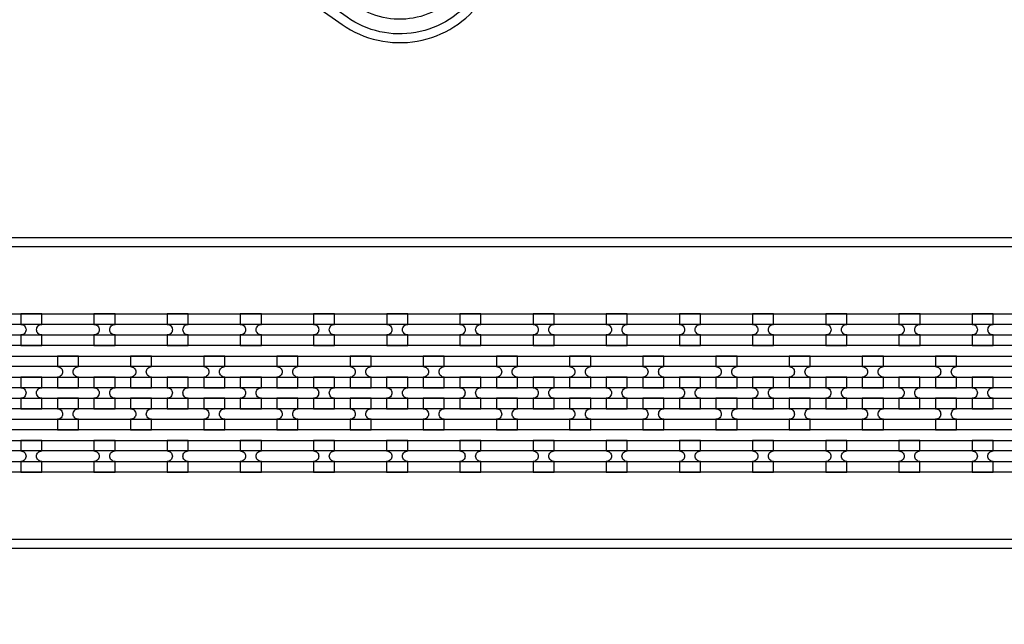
# Model space of a CAD drawing. Extents: x -63500 to 63500, y -63500 to 63500.
# Tile 117 of 256: x -11865 to -8501, y -9920 to -7855. Entities that reach past the tile are written whole.
import ezdxf

# ---------------------------------------------------------------- set-up
doc = ezdxf.new("R2010")
doc.units = 13
doc.header["$MEASUREMENT"] = 0
for name, color, linetype in [('1_Metal', 2, 'Continuous'), ('2_Electrodes', 5, 'Continuous'), ('3_Outline', 4, 'Continuous')]:
    doc.layers.add(name, color=color, linetype=linetype)

msp = doc.modelspace()

# ---------------------------------------------------------------- linework, layer by layer
for radius in [50000, 47500, 45000]:
    msp.add_circle((0, 0), radius)
at = {"layer": '1_Metal'}
for points in [[(-50000, 0, 1), (50000, 0), (51000, 0, -1), (-51000, 0)], [(-37987.8, -9220), (-37585.9, -9220), (-7391.4, -9220, 0.414214), (-5551.4, -7380), (-5551.4, -6880, 0.414214), (-7391.4, -5040), (-8624.3, -5040, 0.244698), (-8639.1, -5047.6), (-8680.4, -5018.7), (-8615.9, -4926.5), (-8574.9, -4955.2), (-8589.3, -4975.6, 0.606815), (-8574.5, -5004), (-7391.3, -5004, -0.414214), (-5515.3, -6880), (-5515.3, -7380, -0.414214), (-7391.3, -9256), (-37585.9, -9256), (-37987.8, -9256)], [(-37987.8, -9148), (-37585.9, -9148), (-7391.4, -9148, 0.414214), (-5623.4, -7380), (-5623.4, -6880, 0.414214), (-7391.4, -5112), (-8675.5, -5112, 0.244698), (-8690.2, -5119.6), (-8731.1, -5091), (-8680.4, -5018.7), (-8639.1, -5047.6, 0.606815), (-8624.3, -5076), (-7391.4, -5076, -0.414214), (-5587.4, -6880), (-5587.4, -7380, -0.414214), (-7391.4, -9184), (-37585.9, -9184), (-37987.8, -9184)], [(-37987.8, -9076), (-37585.9, -9076), (-7391.4, -9076, 0.414214), (-5695.4, -7380), (-5695.4, -6880, 0.414214), (-7391.4, -5184), (-8725.7, -5184, 0.244698), (-8740.5, -5191.6), (-8781.4, -5162.9), (-8731.1, -5091), (-8690.2, -5119.6, 0.606815), (-8675.5, -5148), (-7391.4, -5148, -0.414214), (-5659.4, -6880), (-5659.4, -7380, -0.414214), (-7391.4, -9112), (-37585.9, -9112), (-37987.8, -9112)], [(-37987.8, -9004), (-37585.9, -9004), (-37585.9, -9004), (-7391.3, -9004, 0.414214), (-5767.3, -7380), (-5767.3, -6880, 0.414214), (-7391.3, -5256), (-8776.2, -5256, 0.244698), (-8790.9, -5263.6), (-8805.3, -5284.1), (-8846.2, -5255.4), (-8781.4, -5162.9), (-8740.5, -5191.6, 0.606815), (-8725.7, -5220), (-7391.4, -5220, -0.414214), (-5731.4, -6880), (-5731.4, -7380, -0.414214), (-7391.4, -9040), (-37585.9, -9040), (-37987.8, -9040)], [(-11861.3, -8968), (-11789.3, -8968), (-11789.3, -8932, -0.414214), (-11807.3, -8914), (-11807.3, -8914, -0.414214), (-11789.3, -8896), (-11789.3, -8860), (-11861.3, -8860), (-11861.3, -8896, -0.414214), (-11843.3, -8914), (-11843.3, -8914, -0.414214), (-11861.3, -8932)], [(-11611.3, -8968), (-11539.3, -8968), (-11539.3, -8932, -0.414214), (-11557.3, -8914), (-11557.3, -8914, -0.414214), (-11539.3, -8896), (-11539.3, -8860), (-11611.3, -8860), (-11611.3, -8896, -0.414214), (-11593.3, -8914), (-11593.3, -8914, -0.414214), (-11611.3, -8932)], [(-11361.3, -8968), (-11289.3, -8968), (-11289.3, -8932, -0.414214), (-11307.3, -8914), (-11307.3, -8914, -0.414214), (-11289.3, -8896), (-11289.3, -8860), (-11361.3, -8860), (-11361.3, -8896, -0.414214), (-11343.3, -8914), (-11343.3, -8914, -0.414214), (-11361.3, -8932)], [(-11111.3, -8968), (-11039.3, -8968), (-11039.3, -8932, -0.414214), (-11057.3, -8914), (-11057.3, -8914, -0.414214), (-11039.3, -8896), (-11039.3, -8860), (-11111.3, -8860), (-11111.3, -8896, -0.414214), (-11093.3, -8914), (-11093.3, -8914, -0.414214), (-11111.3, -8932)], [(-10861.3, -8968), (-10789.3, -8968), (-10789.3, -8932, -0.414214), (-10807.3, -8914), (-10807.3, -8914, -0.414214), (-10789.3, -8896), (-10789.3, -8860), (-10861.3, -8860), (-10861.3, -8896, -0.414214), (-10843.3, -8914), (-10843.3, -8914, -0.414214), (-10861.3, -8932)], [(-10611.3, -8968), (-10539.3, -8968), (-10539.3, -8932, -0.414214), (-10557.3, -8914), (-10557.3, -8914, -0.414214), (-10539.3, -8896), (-10539.3, -8860), (-10611.3, -8860), (-10611.3, -8896, -0.414214), (-10593.3, -8914), (-10593.3, -8914, -0.414214), (-10611.3, -8932)], [(-10361.3, -8968), (-10289.3, -8968), (-10289.3, -8932, -0.414214), (-10307.3, -8914), (-10307.3, -8914, -0.414214), (-10289.3, -8896), (-10289.3, -8860), (-10361.3, -8860), (-10361.3, -8896, -0.414214), (-10343.3, -8914), (-10343.3, -8914, -0.414214), (-10361.3, -8932)], [(-10111.3, -8968), (-10039.3, -8968), (-10039.3, -8932, -0.414214), (-10057.3, -8914), (-10057.3, -8914, -0.414214), (-10039.3, -8896), (-10039.3, -8860), (-10111.3, -8860), (-10111.3, -8896, -0.414214), (-10093.3, -8914), (-10093.3, -8914, -0.414214), (-10111.3, -8932)], [(-9861.3, -8968), (-9789.3, -8968), (-9789.3, -8932, -0.414214), (-9807.3, -8914), (-9807.3, -8914, -0.414214), (-9789.3, -8896), (-9789.3, -8860), (-9861.3, -8860), (-9861.3, -8896, -0.414214), (-9843.3, -8914), (-9843.3, -8914, -0.414214), (-9861.3, -8932)], [(-9611.3, -8968), (-9539.3, -8968), (-9539.3, -8932, -0.414214), (-9557.3, -8914), (-9557.3, -8914, -0.414214), (-9539.3, -8896), (-9539.3, -8860), (-9611.3, -8860), (-9611.3, -8896, -0.414214), (-9593.3, -8914), (-9593.3, -8914, -0.414214), (-9611.3, -8932)], [(-9361.3, -8968), (-9289.3, -8968), (-9289.3, -8932, -0.414214), (-9307.3, -8914), (-9307.3, -8914, -0.414214), (-9289.3, -8896), (-9289.3, -8860), (-9361.3, -8860), (-9361.3, -8896, -0.414214), (-9343.3, -8914), (-9343.3, -8914, -0.414214), (-9361.3, -8932)], [(-9111.3, -8968), (-9039.3, -8968), (-9039.3, -8932, -0.414214), (-9057.3, -8914), (-9057.3, -8914, -0.414214), (-9039.3, -8896), (-9039.3, -8860), (-9111.3, -8860), (-9111.3, -8896, -0.414214), (-9093.3, -8914), (-9093.3, -8914, -0.414214), (-9111.3, -8932)], [(-8861.3, -8968), (-8789.3, -8968), (-8789.3, -8932, -0.414214), (-8807.3, -8914), (-8807.3, -8914, -0.414214), (-8789.3, -8896), (-8789.3, -8860), (-8861.3, -8860), (-8861.3, -8896, -0.414214), (-8843.3, -8914), (-8843.3, -8914, -0.414214), (-8861.3, -8932)], [(-8611.3, -8968), (-8539.3, -8968), (-8539.3, -8932, -0.414214), (-8557.3, -8914), (-8557.3, -8914, -0.414214), (-8539.3, -8896), (-8539.3, -8860), (-8611.3, -8860), (-8611.3, -8896, -0.414214), (-8593.3, -8914), (-8593.3, -8914, -0.414214), (-8611.3, -8932)], [(-11664.4, -9112), (-11664.4, -9076, -0.414214), (-11682.4, -9058), (-11682.4, -9058, -0.414214), (-11664.4, -9040), (-11664.4, -9004), (-11736.4, -9004), (-11736.4, -9040, -0.414214), (-11718.4, -9058), (-11718.4, -9058, -0.414214), (-11736.4, -9076), (-11736.4, -9112)], [(-11414.4, -9112), (-11414.4, -9076, -0.414214), (-11432.4, -9058), (-11432.4, -9058, -0.414214), (-11414.4, -9040), (-11414.4, -9004), (-11486.4, -9004), (-11486.4, -9040, -0.414214), (-11468.4, -9058), (-11468.4, -9058, -0.414214), (-11486.4, -9076), (-11486.4, -9112)], [(-11164.4, -9112), (-11164.4, -9076, -0.414214), (-11182.4, -9058), (-11182.4, -9058, -0.414214), (-11164.4, -9040), (-11164.4, -9004), (-11236.4, -9004), (-11236.4, -9040, -0.414214), (-11218.4, -9058), (-11218.4, -9058, -0.414214), (-11236.4, -9076), (-11236.4, -9112)], [(-10914.4, -9112), (-10914.4, -9076, -0.414214), (-10932.4, -9058), (-10932.4, -9058, -0.414214), (-10914.4, -9040), (-10914.4, -9004), (-10986.4, -9004), (-10986.4, -9040, -0.414214), (-10968.4, -9058), (-10968.4, -9058, -0.414214), (-10986.4, -9076), (-10986.4, -9112)], [(-10664.4, -9112), (-10664.4, -9076, -0.414214), (-10682.4, -9058), (-10682.4, -9058, -0.414214), (-10664.4, -9040), (-10664.4, -9004), (-10736.4, -9004), (-10736.4, -9040, -0.414214), (-10718.4, -9058), (-10718.4, -9058, -0.414214), (-10736.4, -9076), (-10736.4, -9112)], [(-10414.4, -9112), (-10414.4, -9076, -0.414214), (-10432.4, -9058), (-10432.4, -9058, -0.414214), (-10414.4, -9040), (-10414.4, -9004), (-10486.4, -9004), (-10486.4, -9040, -0.414214), (-10468.4, -9058), (-10468.4, -9058, -0.414214), (-10486.4, -9076), (-10486.4, -9112)], [(-10164.4, -9112), (-10164.4, -9076, -0.414214), (-10182.4, -9058), (-10182.4, -9058, -0.414214), (-10164.4, -9040), (-10164.4, -9004), (-10236.4, -9004), (-10236.4, -9040, -0.414214), (-10218.4, -9058), (-10218.4, -9058, -0.414214), (-10236.4, -9076), (-10236.4, -9112)], [(-9914.4, -9112), (-9914.4, -9076, -0.414214), (-9932.4, -9058), (-9932.4, -9058, -0.414214), (-9914.4, -9040), (-9914.4, -9004), (-9986.4, -9004), (-9986.4, -9040, -0.414214), (-9968.4, -9058), (-9968.4, -9058, -0.414214), (-9986.4, -9076), (-9986.4, -9112)], [(-9664.4, -9112), (-9664.4, -9076, -0.414214), (-9682.4, -9058), (-9682.4, -9058, -0.414214), (-9664.4, -9040), (-9664.4, -9004), (-9736.4, -9004), (-9736.4, -9040, -0.414214), (-9718.4, -9058), (-9718.4, -9058, -0.414214), (-9736.4, -9076), (-9736.4, -9112)], [(-9414.4, -9112), (-9414.4, -9076, -0.414214), (-9432.4, -9058), (-9432.4, -9058, -0.414214), (-9414.4, -9040), (-9414.4, -9004), (-9486.4, -9004), (-9486.4, -9040, -0.414214), (-9468.4, -9058), (-9468.4, -9058, -0.414214), (-9486.4, -9076), (-9486.4, -9112)], [(-9164.4, -9112), (-9164.4, -9076, -0.414214), (-9182.4, -9058), (-9182.4, -9058, -0.414214), (-9164.4, -9040), (-9164.4, -9004), (-9236.4, -9004), (-9236.4, -9040, -0.414214), (-9218.4, -9058), (-9218.4, -9058, -0.414214), (-9236.4, -9076), (-9236.4, -9112)], [(-8914.4, -9112), (-8914.4, -9076, -0.414214), (-8932.4, -9058), (-8932.4, -9058, -0.414214), (-8914.4, -9040), (-8914.4, -9004), (-8986.4, -9004), (-8986.4, -9040, -0.414214), (-8968.4, -9058), (-8968.4, -9058, -0.414214), (-8986.4, -9076), (-8986.4, -9112)], [(-8664.4, -9112), (-8664.4, -9076, -0.414214), (-8682.4, -9058), (-8682.4, -9058, -0.414214), (-8664.4, -9040), (-8664.4, -9004), (-8736.4, -9004), (-8736.4, -9040, -0.414214), (-8718.4, -9058), (-8718.4, -9058, -0.414214), (-8736.4, -9076), (-8736.4, -9112)], [(-11789.4, -9076), (-11861.4, -9076), (-11861.4, -9112, -0.414214), (-11843.4, -9130), (-11843.4, -9130, -0.414214), (-11861.4, -9148), (-11861.4, -9184), (-11789.4, -9184), (-11789.4, -9148, -0.414214), (-11807.4, -9130), (-11807.4, -9130, -0.414214), (-11789.4, -9112), (-11789.4, -9076)], [(-11539.4, -9076), (-11611.4, -9076), (-11611.4, -9112, -0.414214), (-11593.4, -9130), (-11593.4, -9130, -0.414214), (-11611.4, -9148), (-11611.4, -9184), (-11539.4, -9184), (-11539.4, -9148, -0.414214), (-11557.4, -9130), (-11557.4, -9130, -0.414214), (-11539.4, -9112), (-11539.4, -9076)], [(-11289.4, -9076), (-11361.4, -9076), (-11361.4, -9112, -0.414214), (-11343.4, -9130), (-11343.4, -9130, -0.414214), (-11361.4, -9148), (-11361.4, -9184), (-11289.4, -9184), (-11289.4, -9148, -0.414214), (-11307.4, -9130), (-11307.4, -9130, -0.414214), (-11289.4, -9112), (-11289.4, -9076)], [(-11039.4, -9076), (-11111.4, -9076), (-11111.4, -9112, -0.414214), (-11093.4, -9130), (-11093.4, -9130, -0.414214), (-11111.4, -9148), (-11111.4, -9184), (-11039.4, -9184), (-11039.4, -9148, -0.414214), (-11057.4, -9130), (-11057.4, -9130, -0.414214), (-11039.4, -9112), (-11039.4, -9076)], [(-10789.4, -9076), (-10861.4, -9076), (-10861.4, -9112, -0.414214), (-10843.4, -9130), (-10843.4, -9130, -0.414214), (-10861.4, -9148), (-10861.4, -9184), (-10789.4, -9184), (-10789.4, -9148, -0.414214), (-10807.4, -9130), (-10807.4, -9130, -0.414214), (-10789.4, -9112), (-10789.4, -9076)], [(-10539.4, -9076), (-10611.4, -9076), (-10611.4, -9112, -0.414214), (-10593.4, -9130), (-10593.4, -9130, -0.414214), (-10611.4, -9148), (-10611.4, -9184), (-10539.4, -9184), (-10539.4, -9148, -0.414214), (-10557.4, -9130), (-10557.4, -9130, -0.414214), (-10539.4, -9112), (-10539.4, -9076)], [(-10289.4, -9076), (-10361.4, -9076), (-10361.4, -9112, -0.414214), (-10343.4, -9130), (-10343.4, -9130, -0.414214), (-10361.4, -9148), (-10361.4, -9184), (-10289.4, -9184), (-10289.4, -9148, -0.414214), (-10307.4, -9130), (-10307.4, -9130, -0.414214), (-10289.4, -9112), (-10289.4, -9076)], [(-10039.4, -9076), (-10111.4, -9076), (-10111.4, -9112, -0.414214), (-10093.4, -9130), (-10093.4, -9130, -0.414214), (-10111.4, -9148), (-10111.4, -9184), (-10039.4, -9184), (-10039.4, -9148, -0.414214), (-10057.4, -9130), (-10057.4, -9130, -0.414214), (-10039.4, -9112), (-10039.4, -9076)], [(-9789.4, -9076), (-9861.4, -9076), (-9861.4, -9112, -0.414214), (-9843.4, -9130), (-9843.4, -9130, -0.414214), (-9861.4, -9148), (-9861.4, -9184), (-9789.4, -9184), (-9789.4, -9148, -0.414214), (-9807.4, -9130), (-9807.4, -9130, -0.414214), (-9789.4, -9112), (-9789.4, -9076)], [(-9539.4, -9076), (-9611.4, -9076), (-9611.4, -9112, -0.414214), (-9593.4, -9130), (-9593.4, -9130, -0.414214), (-9611.4, -9148), (-9611.4, -9184), (-9539.4, -9184), (-9539.4, -9148, -0.414214), (-9557.4, -9130), (-9557.4, -9130, -0.414214), (-9539.4, -9112), (-9539.4, -9076)], [(-9289.4, -9076), (-9361.4, -9076), (-9361.4, -9112, -0.414214), (-9343.4, -9130), (-9343.4, -9130, -0.414214), (-9361.4, -9148), (-9361.4, -9184), (-9289.4, -9184), (-9289.4, -9148, -0.414214), (-9307.4, -9130), (-9307.4, -9130, -0.414214), (-9289.4, -9112), (-9289.4, -9076)], [(-9039.4, -9076), (-9111.4, -9076), (-9111.4, -9112, -0.414214), (-9093.4, -9130), (-9093.4, -9130, -0.414214), (-9111.4, -9148), (-9111.4, -9184), (-9039.4, -9184), (-9039.4, -9148, -0.414214), (-9057.4, -9130), (-9057.4, -9130, -0.414214), (-9039.4, -9112), (-9039.4, -9076)], [(-8789.4, -9076), (-8861.4, -9076), (-8861.4, -9112, -0.414214), (-8843.4, -9130), (-8843.4, -9130, -0.414214), (-8861.4, -9148), (-8861.4, -9184), (-8789.4, -9184), (-8789.4, -9148, -0.414214), (-8807.4, -9130), (-8807.4, -9130, -0.414214), (-8789.4, -9112), (-8789.4, -9076)], [(-8539.4, -9076), (-8611.4, -9076), (-8611.4, -9112, -0.414214), (-8593.4, -9130), (-8593.4, -9130, -0.414214), (-8611.4, -9148), (-8611.4, -9184), (-8539.4, -9184), (-8539.4, -9148, -0.414214), (-8557.4, -9130), (-8557.4, -9130, -0.414214), (-8539.4, -9112), (-8539.4, -9076)], [(-11664.4, -9148), (-11736.4, -9148), (-11736.4, -9184, -0.414214), (-11718.4, -9202), (-11718.4, -9202, -0.414214), (-11736.4, -9220), (-11736.4, -9256), (-11664.4, -9256), (-11664.4, -9220, -0.414214), (-11682.4, -9202), (-11682.4, -9202, -0.414214), (-11664.4, -9184), (-11664.4, -9148)], [(-11414.4, -9148), (-11486.4, -9148), (-11486.4, -9184, -0.414214), (-11468.4, -9202), (-11468.4, -9202, -0.414214), (-11486.4, -9220), (-11486.4, -9256), (-11414.4, -9256), (-11414.4, -9220, -0.414214), (-11432.4, -9202), (-11432.4, -9202, -0.414214), (-11414.4, -9184), (-11414.4, -9148)], [(-11164.4, -9148), (-11236.4, -9148), (-11236.4, -9184, -0.414214), (-11218.4, -9202), (-11218.4, -9202, -0.414214), (-11236.4, -9220), (-11236.4, -9256), (-11164.4, -9256), (-11164.4, -9220, -0.414214), (-11182.4, -9202), (-11182.4, -9202, -0.414214), (-11164.4, -9184), (-11164.4, -9148)], [(-10914.4, -9148), (-10986.4, -9148), (-10986.4, -9184, -0.414214), (-10968.4, -9202), (-10968.4, -9202, -0.414214), (-10986.4, -9220), (-10986.4, -9256), (-10914.4, -9256), (-10914.4, -9220, -0.414214), (-10932.4, -9202), (-10932.4, -9202, -0.414214), (-10914.4, -9184), (-10914.4, -9148)], [(-10664.4, -9148), (-10736.4, -9148), (-10736.4, -9184, -0.414214), (-10718.4, -9202), (-10718.4, -9202, -0.414214), (-10736.4, -9220), (-10736.4, -9256), (-10664.4, -9256), (-10664.4, -9220, -0.414214), (-10682.4, -9202), (-10682.4, -9202, -0.414214), (-10664.4, -9184), (-10664.4, -9148)], [(-10414.4, -9148), (-10486.4, -9148), (-10486.4, -9184, -0.414214), (-10468.4, -9202), (-10468.4, -9202, -0.414214), (-10486.4, -9220), (-10486.4, -9256), (-10414.4, -9256), (-10414.4, -9220, -0.414214), (-10432.4, -9202), (-10432.4, -9202, -0.414214), (-10414.4, -9184), (-10414.4, -9148)], [(-10164.4, -9148), (-10236.4, -9148), (-10236.4, -9184, -0.414214), (-10218.4, -9202), (-10218.4, -9202, -0.414214), (-10236.4, -9220), (-10236.4, -9256), (-10164.4, -9256), (-10164.4, -9220, -0.414214), (-10182.4, -9202), (-10182.4, -9202, -0.414214), (-10164.4, -9184), (-10164.4, -9148)], [(-9914.4, -9148), (-9986.4, -9148), (-9986.4, -9184, -0.414214), (-9968.4, -9202), (-9968.4, -9202, -0.414214), (-9986.4, -9220), (-9986.4, -9256), (-9914.4, -9256), (-9914.4, -9220, -0.414214), (-9932.4, -9202), (-9932.4, -9202, -0.414214), (-9914.4, -9184), (-9914.4, -9148)], [(-9664.4, -9148), (-9736.4, -9148), (-9736.4, -9184, -0.414214), (-9718.4, -9202), (-9718.4, -9202, -0.414214), (-9736.4, -9220), (-9736.4, -9256), (-9664.4, -9256), (-9664.4, -9220, -0.414214), (-9682.4, -9202), (-9682.4, -9202, -0.414214), (-9664.4, -9184), (-9664.4, -9148)], [(-9414.4, -9148), (-9486.4, -9148), (-9486.4, -9184, -0.414214), (-9468.4, -9202), (-9468.4, -9202, -0.414214), (-9486.4, -9220), (-9486.4, -9256), (-9414.4, -9256), (-9414.4, -9220, -0.414214), (-9432.4, -9202), (-9432.4, -9202, -0.414214), (-9414.4, -9184), (-9414.4, -9148)], [(-9164.4, -9148), (-9236.4, -9148), (-9236.4, -9184, -0.414214), (-9218.4, -9202), (-9218.4, -9202, -0.414214), (-9236.4, -9220), (-9236.4, -9256), (-9164.4, -9256), (-9164.4, -9220, -0.414214), (-9182.4, -9202), (-9182.4, -9202, -0.414214), (-9164.4, -9184), (-9164.4, -9148)], [(-8914.4, -9148), (-8986.4, -9148), (-8986.4, -9184, -0.414214), (-8968.4, -9202), (-8968.4, -9202, -0.414214), (-8986.4, -9220), (-8986.4, -9256), (-8914.4, -9256), (-8914.4, -9220, -0.414214), (-8932.4, -9202), (-8932.4, -9202, -0.414214), (-8914.4, -9184), (-8914.4, -9148)], [(-8664.4, -9148), (-8736.4, -9148), (-8736.4, -9184, -0.414214), (-8718.4, -9202), (-8718.4, -9202, -0.414214), (-8736.4, -9220), (-8736.4, -9256), (-8664.4, -9256), (-8664.4, -9220, -0.414214), (-8682.4, -9202), (-8682.4, -9202, -0.414214), (-8664.4, -9184), (-8664.4, -9148)], [(-11861.4, -9400), (-11789.4, -9400), (-11789.4, -9364, -0.414214), (-11807.4, -9346), (-11807.4, -9346, -0.414214), (-11789.4, -9328), (-11789.4, -9292), (-11861.4, -9292), (-11861.4, -9328, -0.414214), (-11843.4, -9346), (-11843.4, -9346, -0.414214), (-11861.4, -9364)], [(-11611.4, -9400), (-11539.4, -9400), (-11539.4, -9364, -0.414214), (-11557.4, -9346), (-11557.4, -9346, -0.414214), (-11539.4, -9328), (-11539.4, -9292), (-11611.4, -9292), (-11611.4, -9328, -0.414214), (-11593.4, -9346), (-11593.4, -9346, -0.414214), (-11611.4, -9364)], [(-11361.4, -9400), (-11289.4, -9400), (-11289.4, -9364, -0.414214), (-11307.4, -9346), (-11307.4, -9346, -0.414214), (-11289.4, -9328), (-11289.4, -9292), (-11361.4, -9292), (-11361.4, -9328, -0.414214), (-11343.4, -9346), (-11343.4, -9346, -0.414214), (-11361.4, -9364)], [(-11111.4, -9400), (-11039.4, -9400), (-11039.4, -9364, -0.414214), (-11057.4, -9346), (-11057.4, -9346, -0.414214), (-11039.4, -9328), (-11039.4, -9292), (-11111.4, -9292), (-11111.4, -9328, -0.414214), (-11093.4, -9346), (-11093.4, -9346, -0.414214), (-11111.4, -9364)], [(-10861.4, -9400), (-10789.4, -9400), (-10789.4, -9364, -0.414214), (-10807.4, -9346), (-10807.4, -9346, -0.414214), (-10789.4, -9328), (-10789.4, -9292), (-10861.4, -9292), (-10861.4, -9328, -0.414214), (-10843.4, -9346), (-10843.4, -9346, -0.414214), (-10861.4, -9364)], [(-10611.4, -9400), (-10539.4, -9400), (-10539.4, -9364, -0.414214), (-10557.4, -9346), (-10557.4, -9346, -0.414214), (-10539.4, -9328), (-10539.4, -9292), (-10611.4, -9292), (-10611.4, -9328, -0.414214), (-10593.4, -9346), (-10593.4, -9346, -0.414214), (-10611.4, -9364)], [(-10361.4, -9400), (-10289.4, -9400), (-10289.4, -9364, -0.414214), (-10307.4, -9346), (-10307.4, -9346, -0.414214), (-10289.4, -9328), (-10289.4, -9292), (-10361.4, -9292), (-10361.4, -9328, -0.414214), (-10343.4, -9346), (-10343.4, -9346, -0.414214), (-10361.4, -9364)], [(-10111.4, -9400), (-10039.4, -9400), (-10039.4, -9364, -0.414214), (-10057.4, -9346), (-10057.4, -9346, -0.414214), (-10039.4, -9328), (-10039.4, -9292), (-10111.4, -9292), (-10111.4, -9328, -0.414214), (-10093.4, -9346), (-10093.4, -9346, -0.414214), (-10111.4, -9364)], [(-9861.4, -9400), (-9789.4, -9400), (-9789.4, -9364, -0.414214), (-9807.4, -9346), (-9807.4, -9346, -0.414214), (-9789.4, -9328), (-9789.4, -9292), (-9861.4, -9292), (-9861.4, -9328, -0.414214), (-9843.4, -9346), (-9843.4, -9346, -0.414214), (-9861.4, -9364)], [(-9611.4, -9400), (-9539.4, -9400), (-9539.4, -9364, -0.414214), (-9557.4, -9346), (-9557.4, -9346, -0.414214), (-9539.4, -9328), (-9539.4, -9292), (-9611.4, -9292), (-9611.4, -9328, -0.414214), (-9593.4, -9346), (-9593.4, -9346, -0.414214), (-9611.4, -9364)], [(-9361.4, -9400), (-9289.4, -9400), (-9289.4, -9364, -0.414214), (-9307.4, -9346), (-9307.4, -9346, -0.414214), (-9289.4, -9328), (-9289.4, -9292), (-9361.4, -9292), (-9361.4, -9328, -0.414214), (-9343.4, -9346), (-9343.4, -9346, -0.414214), (-9361.4, -9364)], [(-9111.4, -9400), (-9039.4, -9400), (-9039.4, -9364, -0.414214), (-9057.4, -9346), (-9057.4, -9346, -0.414214), (-9039.4, -9328), (-9039.4, -9292), (-9111.4, -9292), (-9111.4, -9328, -0.414214), (-9093.4, -9346), (-9093.4, -9346, -0.414214), (-9111.4, -9364)], [(-8861.4, -9400), (-8789.4, -9400), (-8789.4, -9364, -0.414214), (-8807.4, -9346), (-8807.4, -9346, -0.414214), (-8789.4, -9328), (-8789.4, -9292), (-8861.4, -9292), (-8861.4, -9328, -0.414214), (-8843.4, -9346), (-8843.4, -9346, -0.414214), (-8861.4, -9364)], [(-8611.4, -9400), (-8539.4, -9400), (-8539.4, -9364, -0.414214), (-8557.4, -9346), (-8557.4, -9346, -0.414214), (-8539.4, -9328), (-8539.4, -9292), (-8611.4, -9292), (-8611.4, -9328, -0.414214), (-8593.4, -9346), (-8593.4, -9346, -0.414214), (-8611.4, -9364)]]:
    msp.add_lwpolyline(points, format="xyb", close=True, dxfattribs=at)
for points in [[(-16746.8, -5004), (-10108.2, -5004, 0.244698), (-9985.3, -4940), (-8289.8, -2518.6, -0.414214), (-7922.1, -2453.7), (-7283.2, -2901.1, -0.414214), (-7218.3, -3268.8), (-8167.2, -4623.9, 0.606815), (-8044.3, -4860), (-7659.3, -4860), (-7391.3, -4860, -0.414214), (-5371.3, -6880), (-5371.3, -7380, -0.414214), (-7391.3, -9400), (-37585.9, -9400)], [(-37585.9, -9364), (-7391.4, -9364, 0.414214), (-5407.4, -7380), (-5407.4, -6880, 0.414214), (-7391.4, -4896), (-8044.3, -4896, -0.606815), (-8196.7, -4603.3), (-7252.5, -3254.8), (-7247.8, -3248.2, 0.414214), (-7303.8, -2930.6), (-7942.7, -2483.2, 0.414214), (-8260.3, -2539.2), (-9955.8, -4960.7, -0.244698), (-10108.2, -5040), (-10244.7, -5040), (-16696.4, -5040, 0.606815)], [(-16696.4, -5076), (-10244.7, -5076), (-10108.2, -5076, 0.244698), (-9926.3, -4981.3), (-8230.8, -2559.9, -0.414214), (-7963.4, -2512.7), (-7324.4, -2960.1, -0.414214), (-7277.3, -3227.5), (-7281.9, -3234.1), (-8226.2, -4582.6, 0.606815), (-8044.3, -4932), (-7391.4, -4932, -0.414214), (-5443.4, -6880), (-5443.4, -7380, -0.414214), (-7391.4, -9328), (-37585.9, -9328)], [(-37585.9, -9292), (-7391.3, -9292, 0.414214), (-5479.3, -7380), (-5479.3, -6880, 0.414214), (-7391.3, -4968), (-7659.3, -4968), (-8044.3, -4968, -0.606815), (-8255.7, -4562), (-7306.8, -3206.9, 0.414214), (-7345.1, -2989.6), (-7984, -2542.2, 0.414214), (-8201.3, -2580.5), (-9896.8, -5002, -0.244698), (-10108.2, -5112), (-10494.7, -5112), (-16646.1, -5112, 0.606815)], [(-16646.1, -5148), (-10494.7, -5148), (-10494.7, -5148, -0.606815), (-10283.3, -5554), (-11333, -7053.1, 0.414214), (-11294.7, -7270.3), (-10655.8, -7717.7, 0.414214), (-10438.5, -7679.4), (-8843.8, -5402, -0.244698), (-8632.5, -5292), (-7659.3, -5292), (-7391.3, -5292, -0.414214), (-5803.3, -6880), (-5803.3, -7380, -0.414214), (-7391.3, -8968), (-37585.9, -8968)], [(-37585.9, -8932), (-7391.4, -8932, 0.414214), (-5839.4, -7380), (-5839.4, -6880, 0.414214), (-7391.4, -5328), (-8632.5, -5328, 0.244698), (-8814.3, -5422.6), (-10409, -7700.1, -0.414214), (-10676.4, -7747.2), (-11315.4, -7299.8, -0.414214), (-11362.5, -7032.4), (-10312.8, -5533.3, 0.606815), (-10494.7, -5184), (-16595, -5184, 0.606815)], [(-16595, -5220), (-10494.7, -5220, -0.606815), (-10342.3, -5512.7), (-11392, -7011.8, 0.414214), (-11336, -7329.3), (-10697.1, -7776.7, 0.414214), (-10379.5, -7720.7), (-8784.9, -5443.3, -0.244698), (-8632.5, -5364), (-7391.4, -5364, -0.414214), (-5875.4, -6880), (-5875.4, -7380, -0.414214), (-7391.4, -8896), (-37585.9, -8895.9)], [(-37585.9, -8860), (-7391.3, -8860, 0.414214), (-5911.3, -7380), (-5911.3, -6880, 0.414214), (-7391.3, -5400), (-7659.3, -5400), (-8632.5, -5400, 0.244698), (-8755.4, -5463.9), (-10350, -7741.4, -0.414214), (-10717.7, -7806.2), (-11356.7, -7358.8, -0.414214), (-11421.5, -6991.1), (-10371.8, -5492, 0.606815), (-10494.7, -5256), (-16545.2, -5256, 0.606815)]]:
    msp.add_lwpolyline(points, format="xyb", dxfattribs=at)
at = {"layer": '2_Electrodes'}
for points in [[(47500, 0, -1), (-47500, 0), (-51000, 0, 1), (51000, 0)], [(-5111.3, -7380), (-5111.3, -6880, 0.156977), (-5539.4, -5550, -0.610914), (-5441.9, -5360), (-5441.9, -5330, 0.610914), (-5563.8, -5567.5, -0.156977), (-5141.3, -6880), (-5141.3, -7380, -0.414214), (-7391.3, -9630), (-36987.8, -9630), (-36987.8, -9660), (-7391.3, -9660, 0.414214)]]:
    msp.add_lwpolyline(points, format="xyb", close=True, dxfattribs=at)
for points in [[(-36987.8, -8630), (-7391.3, -8630, 0.414214), (-6141.3, -7380), (-6141.3, -6880, 0.414214), (-7391.3, -5630), (-8654.4, -5630, 0.244698), (-8900.2, -5757.9), (-10309.1, -7770.1, -0.414214), (-10746.4, -7847.2), (-11385.3, -7399.8, -0.414214), (-11462.5, -6962.5), (-10860, -6102, 0.606815), (-11105.7, -5630), (-15504.8, -5630, 0.606815)], [(-15504.8, -5660), (-11105.7, -5660, -0.606815), (-10884.6, -6084.8), (-11487, -6945.3, 0.414214), (-11402.6, -7424.3), (-10763.6, -7871.7, 0.414214), (-10284.5, -7787.3), (-8875.6, -5775.1, -0.244698), (-8654.4, -5660), (-7391.3, -5660, -0.414214), (-6171.3, -6880), (-6171.3, -7380, -0.414214), (-7391.3, -8600), (-36987.8, -8600)]]:
    msp.add_lwpolyline(points, format="xyb", dxfattribs=at)
at = {"layer": '3_Outline'}
for points in [[(47500, 0, -1), (-47500, 0), (-51000, 0, 1), (51000, 0)], [(-5111.3, -7380), (-5111.3, -6880, 0.156977), (-5539.4, -5550, -0.610914), (-5441.9, -5360), (-5441.9, -5330, 0.610914), (-5563.8, -5567.5, -0.156977), (-5141.3, -6880), (-5141.3, -7380, -0.414214), (-7391.3, -9630), (-36987.8, -9630), (-36987.8, -9660), (-7391.3, -9660, 0.414214)]]:
    msp.add_lwpolyline(points, format="xyb", close=True, dxfattribs=at)
for points in [[(-36987.8, -8630), (-7391.3, -8630, 0.414214), (-6141.3, -7380), (-6141.3, -6880, 0.414214), (-7391.3, -5630), (-8654.4, -5630, 0.244698), (-8900.2, -5757.9), (-10309.1, -7770.1, -0.414214), (-10746.4, -7847.2), (-11385.3, -7399.8, -0.414214), (-11462.5, -6962.5), (-10860, -6102, 0.606815), (-11105.7, -5630), (-15504.8, -5630, 0.606815)], [(-15504.8, -5660), (-11105.7, -5660, -0.606815), (-10884.6, -6084.8), (-11487, -6945.3, 0.414214), (-11402.6, -7424.3), (-10763.6, -7871.7, 0.414214), (-10284.5, -7787.3), (-8875.6, -5775.1, -0.244698), (-8654.4, -5660), (-7391.3, -5660, -0.414214), (-6171.3, -6880), (-6171.3, -7380, -0.414214), (-7391.3, -8600), (-36987.8, -8600)]]:
    msp.add_lwpolyline(points, format="xyb", dxfattribs=at)

doc.saveas('drawing.dxf')
